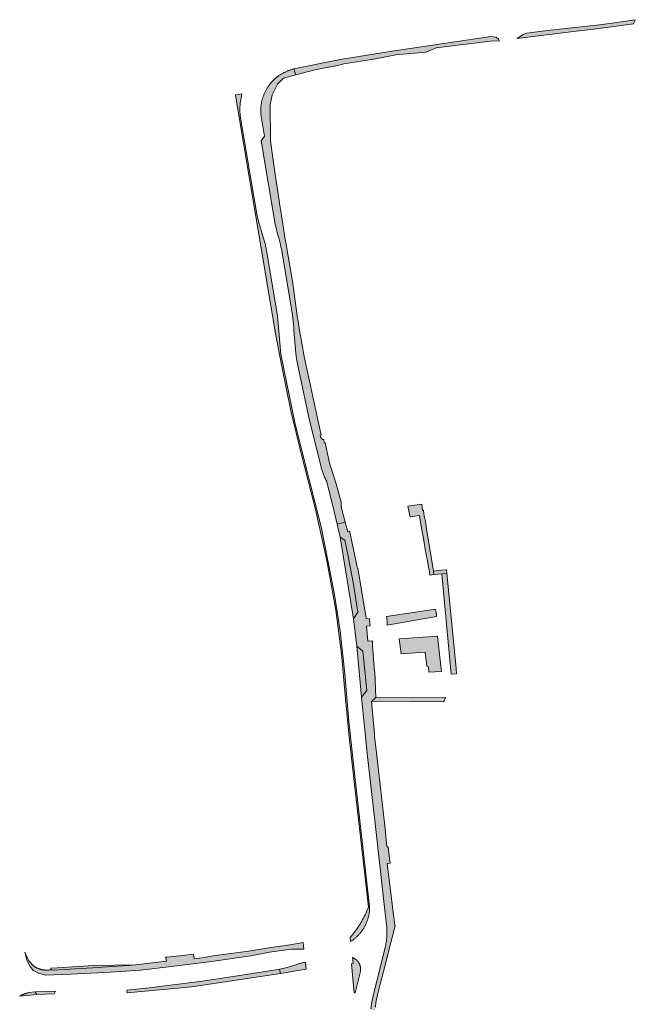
# Model space of a CAD drawing. Extents: x 97094 to 109644, y 463509 to 471969.
# Tile 49 of 256: x 99959 to 100183, y 467504 to 467863. Entities that reach past the tile are written whole.
import ezdxf

# ---------------------------------------------------------------- set-up
doc = ezdxf.new("R2010")
doc.units = 0
doc.layers.add('109 Onkruidbestrijding elementen', color=6, linetype='Continuous', lineweight=20, true_color=0xff00ff)

msp = doc.modelspace()

# ---------------------------------------------------------------- hatches: boundary and pattern name
at = {"layer": '109 Onkruidbestrijding elementen', "true_color": 0xff00ff}
for points in [[(100161.04, 467858.43), (100166.35, 467859.09), (100166.4, 467859.1), (100174.93, 467860.12), (100181.93, 467861.11), (100182.56, 467862.66), (100179.14, 467862.1), (100174.2, 467861.34), (100169.57, 467860.81), (100151.62, 467858.8), (100143.01, 467857.74), (100141.56, 467857.18), (100139.52, 467855.78), (100161.04, 467858.43)], [(100133.1, 467854.87), (100133.01, 467855.06), (100132.83, 467855.53), (100131.93, 467856.32), (100129.99, 467856.53), (100115.29, 467854.37), (100094.09, 467851.22), (100075.14, 467848.18), (100058.3, 467844.73), (100059, 467842.59), (100065.98, 467844.44), (100074.16, 467845.95), (100076.54, 467846.59), (100087.3, 467848.26), (100087.45, 467848.29), (100095.4, 467849.86), (100106.36, 467850.86), (100110.11, 467852.36), (100130.81, 467854.95), (100133.1, 467854.87)], [(100070.16, 467694.83), (100072.53, 467685.73), (100074.1, 467679.11), (100076.97, 467679.83), (100075.5, 467685.33), (100075.57, 467687.02), (100073.71, 467693.71), (100071.24, 467701.23), (100069.7, 467708.67), (100069.39, 467708.65), (100069.22, 467709.86), (100068.66, 467709.87), (100068.44, 467710.44), (100068.17, 467710.44), (100067.93, 467711.28), (100068.27, 467711.41), (100062.03, 467740.11), (100060.25, 467750.39), (100059.72, 467753.5), (100059.64, 467754.07), (100057.81, 467767.54), (100056.93, 467772.33), (100055.48, 467780.89), (100055.17, 467782.68), (100053.82, 467791.37), (100053.38, 467794.25), (100051.31, 467808.04), (100049.83, 467818.57), (100049.82, 467818.6), (100049.82, 467818.62), (100049.68, 467831.66), (100050.47, 467835.28), (100052.32, 467839.18), (100054.5, 467841.39), (100059, 467842.59), (100058.3, 467844.73), (100058.05, 467844.67), (100057.8, 467844.6), (100057.55, 467844.53), (100057.3, 467844.46), (100057.05, 467844.38), (100056.8, 467844.3), (100056.56, 467844.21), (100056.31, 467844.12), (100056.07, 467844.03), (100055.83, 467843.93), (100055.59, 467843.83), (100055.35, 467843.72), (100055.12, 467843.61), (100054.89, 467843.49), (100054.65, 467843.38), (100054.42, 467843.25), (100054.2, 467843.13), (100053.97, 467843), (100053.75, 467842.87), (100053.53, 467842.73), (100053.31, 467842.59), (100053.09, 467842.44), (100052.88, 467842.29), (100052.67, 467842.14), (100052.46, 467841.99), (100052.25, 467841.83), (100052.05, 467841.67), (100051.85, 467841.5), (100051.65, 467841.33), (100051.45, 467841.16), (100051.26, 467840.99), (100051.07, 467840.81), (100050.88, 467840.63), (100050.7, 467840.44), (100050.52, 467840.25), (100050.34, 467840.06), (100050.17, 467839.87), (100050, 467839.67), (100049.83, 467839.47), (100049.67, 467839.27), (100049.51, 467839.07), (100049.35, 467838.86), (100049.2, 467838.65), (100049.05, 467838.43), (100048.9, 467838.22), (100048.76, 467838), (100048.62, 467837.78), (100048.48, 467837.56), (100048.35, 467837.34), (100048.22, 467837.11), (100048.1, 467836.88), (100047.98, 467836.65), (100047.86, 467836.42), (100047.75, 467836.18), (100047.64, 467835.95), (100047.54, 467835.71), (100047.44, 467835.47), (100047.34, 467835.23), (100047.25, 467834.98), (100047.16, 467834.74), (100047.08, 467834.49), (100047, 467834.24), (100046.92, 467833.99), (100046.85, 467833.74), (100046.78, 467833.49), (100046.72, 467833.24), (100046.66, 467832.99), (100046.6, 467832.73), (100046.55, 467832.48), (100046.51, 467832.22), (100046.46, 467831.97), (100046.43, 467831.71), (100046.39, 467831.45), (100046.36, 467831.19), (100046.34, 467830.93), (100046.32, 467830.67), (100046.3, 467830.41), (100046.29, 467830.15), (100046.28, 467829.89), (100046.28, 467829.63), (100046.28, 467829.37), (100046.29, 467829.11), (100046.3, 467828.85), (100046.31, 467828.59), (100046.33, 467828.33), (100046.35, 467828.07), (100046.38, 467827.82), (100046.41, 467827.56), (100047.63, 467820.26), (100046.44, 467818.55), (100051.57, 467788.21), (100051.97, 467786.23), (100052.5, 467784.28), (100052.72, 467783.58), (100052.93, 467782.87), (100053.13, 467782.16), (100053.31, 467781.44), (100053.47, 467780.72), (100053.63, 467780), (100053.77, 467779.27), (100053.9, 467778.54), (100057.8, 467755.17), (100057.95, 467754.07), (100058.08, 467752.96), (100058.18, 467751.85), (100058.26, 467750.73), (100058.32, 467749.62), (100059.07, 467741.24), (100059.33, 467739.26), (100060.24, 467734.45), (100064.04, 467716.79), (100068.21, 467699.95), (100068.29, 467699.59), (100068.39, 467699.24), (100068.49, 467698.89), (100068.59, 467698.54), (100068.71, 467698.19), (100068.83, 467697.84), (100068.95, 467697.5), (100069.08, 467697.16), (100069.22, 467696.82), (100069.36, 467696.48), (100069.51, 467696.14), (100069.66, 467695.81), (100069.82, 467695.48), (100069.99, 467695.16), (100070.16, 467694.83)], [(100039.43, 467835.67), (100038.03, 467835.43), (100037.06, 467835.27), (100038.09, 467829.19), (100046.35, 467780.28), (100051.69, 467748.41), (100053.79, 467737.06), (100057.23, 467720.31), (100060.96, 467704.78), (100066.22, 467684.36), (100070.33, 467665.83), (100073.54, 467647.73), (100075.69, 467631.88), (100077.17, 467615.45), (100078.46, 467601.58), (100080.48, 467583.22), (100084.47, 467548.32), (100085.51, 467539.69), (100085.9, 467539.88), (100080.25, 467589.52), (100078.35, 467607.38), (100076.86, 467624.55), (100075.16, 467640.19), (100073.02, 467654.07), (100068.32, 467677.65), (100058.8, 467715.48), (100053.53, 467740.93), (100052.33, 467754.89), (100048.35, 467778.66), (100048.29, 467779.07), (100048.22, 467779.47), (100048.14, 467779.88), (100048.05, 467780.28), (100047.95, 467780.68), (100047.85, 467781.09), (100047.74, 467781.48), (100047.62, 467781.88), (100047.49, 467782.27), (100045.85, 467788.06), (100045.73, 467788.4), (100045.61, 467788.74), (100045.5, 467789.09), (100045.4, 467789.44), (100045.3, 467789.79), (100045.22, 467790.14), (100045.13, 467790.5), (100045.06, 467790.85), (100044.99, 467791.21), (100044.92, 467791.57), (100044.87, 467791.93), (100039.2, 467825.48), (100039.13, 467825.82), (100039.06, 467826.16), (100039, 467826.5), (100038.94, 467826.85), (100038.89, 467827.19), (100038.84, 467827.53), (100038.8, 467827.88), (100038.77, 467828.23), (100038.74, 467828.57), (100038.72, 467828.92), (100038.71, 467829.27), (100038.7, 467829.62), (100038.69, 467829.96), (100038.7, 467830.31), (100038.71, 467830.66), (100038.72, 467831.01), (100038.74, 467831.35), (100038.77, 467831.7), (100038.8, 467832.05), (100038.84, 467832.39), (100038.89, 467832.74), (100038.94, 467833.08), (100039, 467833.42), (100039.43, 467835.67)], [(100107.85, 467660.54), (100109.3, 467660.69), (100109.09, 467661.99), (100106.61, 467677.38), (100106.07, 467680.69), (100105.89, 467681.2), (100105.53, 467683.86), (100105.61, 467684.12), (100105.16, 467684.05), (100104.92, 467686.29), (100099.85, 467685.6), (100100.28, 467683.35), (100100.59, 467681.69), (100103.99, 467682.23), (100104.36, 467679.92), (100104.49, 467679.11), (100105.04, 467676.23), (100105.23, 467675.16), (100105.86, 467671.67), (100106.03, 467670.73), (100106.63, 467667.34), (100106.82, 467666.26), (100107.44, 467662.79), (100107.63, 467661.75), (100107.85, 467660.54)], [(100082.97, 467616.13), (100085.09, 467594.46), (100088.15, 467567.9), (100091.23, 467540.6), (100092.16, 467532.28), (100092.19, 467531.82), (100092.2, 467531.36), (100092.21, 467530.91), (100092.21, 467530.45), (100092.2, 467529.99), (100092.19, 467529.53), (100092.16, 467529.07), (100092.13, 467528.61), (100092.08, 467528.16), (100092.03, 467527.7), (100091.97, 467527.24), (100091.91, 467526.79), (100091.83, 467526.34), (100091.75, 467525.89), (100091.65, 467525.44), (100091.55, 467524.99), (100089.64, 467517.14), (100087.45, 467508.43), (100086.59, 467504.57), (100086.38, 467502.62), (100086.39, 467502.25), (100087.88, 467502.18), (100087.98, 467503.3), (100088.17, 467504.9), (100088.75, 467507.77), (100089.85, 467512.08), (100090.93, 467516.29), (100092.25, 467521.46), (100092.79, 467523.55), (100095.18, 467532.92), (100095.02, 467532.97), (100094.91, 467533.91), (100092.33, 467555.58), (100093.32, 467555.66), (100093.01, 467558.39), (100092.65, 467561.6), (100092.21, 467561.58), (100091.54, 467568.15), (100088.47, 467594.82), (100087.64, 467601.77), (100087.72, 467602.71), (100086.55, 467614.53), (100088.12, 467615.91), (100087.75, 467625.28), (100087.62, 467625.27), (100086.93, 467634.84), (100086.91, 467636.6), (100085.24, 467636.53), (100084.76, 467641.91), (100086.1, 467641.99), (100085.85, 467644.62), (100084.69, 467644.71), (100084.65, 467644.93), (100081.64, 467663.01), (100081.46, 467662.95), (100078.7, 467676.17), (100078.64, 467676.45), (100078.45, 467676.44), (100077.92, 467676.28), (100076.97, 467679.83), (100074.1, 467679.11), (100074.35, 467678.02), (100075.19, 467674.32), (100076.88, 467673.24), (100078.01, 467667.98), (100079.92, 467657.79), (100081.65, 467647.03), (100079.99, 467644.65), (100081.23, 467634.64), (100083.47, 467632.89), (100084.88, 467618.48), (100082.97, 467616.13)], [(100079.99, 467644.65), (100081.65, 467647.03), (100079.92, 467657.79), (100078.01, 467667.98), (100076.88, 467673.24), (100075.19, 467674.32), (100079.99, 467644.65)], [(100112.15, 467660.99), (100114.04, 467661.19), (100113.92, 467662.42), (100112.03, 467662.25), (100109.09, 467661.99), (100109.3, 467660.69), (100112.15, 467660.99)], [(100115.39, 467625.62), (100115.5, 467624.42), (100117.5, 467624.54), (100117.38, 467626.57), (100114.04, 467661.19), (100112.15, 467660.99), (100115.39, 467625.62)], [(100109.85, 467648.16), (100092.04, 467645.43), (100092.12, 467645.08), (100092.24, 467643.09), (100092.24, 467643.08), (100092.26, 467642.66), (100092.28, 467642.3), (100110.26, 467645.43), (100110.19, 467646.19), (100109.85, 467648.16)], [(100106.65, 467627.31), (100107.34, 467627.16), (100107.46, 467625.13), (100112, 467625.41), (100111.78, 467627.42), (100110.61, 467638.25), (100096.67, 467637.3), (100097.42, 467631.89), (100106.14, 467632.5), (100106.65, 467627.31)], [(100082.97, 467616.13), (100084.88, 467618.48), (100083.47, 467632.89), (100081.23, 467634.64), (100082.97, 467616.13)], [(100088.12, 467615.91), (100086.55, 467614.53), (100089.4, 467614.6), (100112.86, 467614.45), (100112.87, 467614.51), (100113.46, 467615.99), (100113.43, 467615.99), (100089.21, 467615.84), (100088.12, 467615.91)], [(100085.9, 467539.88), (100085.51, 467539.69), (100085.43, 467539.69), (100085.21, 467539.1), (100084.97, 467538.52), (100084.73, 467537.95), (100084.47, 467537.37), (100084.21, 467536.81), (100083.93, 467536.24), (100083.65, 467535.69), (100083.35, 467535.13), (100083.05, 467534.59), (100082.74, 467534.04), (100082.41, 467533.51), (100082.08, 467532.98), (100081.74, 467532.45), (100081.39, 467531.93), (100081.03, 467531.42), (100080.66, 467530.91), (100080.28, 467530.41), (100079.9, 467529.92), (100079.5, 467529.43), (100079.1, 467528.95), (100078.81, 467528.58), (100078.97, 467527.15), (100079.18, 467527.28), (100079.38, 467527.42), (100079.59, 467527.56), (100079.79, 467527.7), (100079.99, 467527.85), (100080.19, 467528), (100080.38, 467528.16), (100080.57, 467528.31), (100080.76, 467528.48), (100080.95, 467528.64), (100081.13, 467528.81), (100081.31, 467528.98), (100081.49, 467529.15), (100081.67, 467529.33), (100081.84, 467529.5), (100082.01, 467529.69), (100082.17, 467529.87), (100082.34, 467530.06), (100082.5, 467530.25), (100082.65, 467530.44), (100082.81, 467530.64), (100082.96, 467530.83), (100083.1, 467531.03), (100083.25, 467531.24), (100083.39, 467531.44), (100083.52, 467531.65), (100083.66, 467531.86), (100083.79, 467532.07), (100083.91, 467532.28), (100084.04, 467532.5), (100084.15, 467532.72), (100084.27, 467532.94), (100084.38, 467533.16), (100084.49, 467533.38), (100084.59, 467533.61), (100084.69, 467533.84), (100084.79, 467534.07), (100084.88, 467534.3), (100084.97, 467534.53), (100085.05, 467534.76), (100085.14, 467535), (100085.21, 467535.23), (100085.29, 467535.47), (100085.35, 467535.71), (100085.42, 467535.95), (100085.48, 467536.19), (100085.54, 467536.43), (100085.59, 467536.67), (100085.64, 467536.92), (100085.68, 467537.16), (100085.72, 467537.41), (100085.76, 467537.65), (100085.79, 467537.9), (100085.82, 467538.14), (100085.85, 467538.39), (100085.87, 467538.64), (100085.88, 467538.89), (100085.89, 467539.13), (100085.9, 467539.38), (100085.9, 467539.63), (100085.9, 467539.88)], [(99978.78, 467517.18), (99975.12, 467516.95), (99970.14, 467516.76), (99970.04, 467516.76), (99970.02, 467516.91), (99969.89, 467516.88), (99969.75, 467516.86), (99969.62, 467516.84), (99969.49, 467516.81), (99969.35, 467516.8), (99969.22, 467516.78), (99969.08, 467516.77), (99968.95, 467516.75), (99968.81, 467516.74), (99968.67, 467516.74), (99968.54, 467516.73), (99968.4, 467516.73), (99968.27, 467516.73), (99968.13, 467516.73), (99968, 467516.74), (99967.86, 467516.74), (99967.72, 467516.75), (99967.59, 467516.76), (99967.45, 467516.78), (99967.32, 467516.79), (99967.18, 467516.81), (99967.05, 467516.83), (99966.92, 467516.86), (99966.78, 467516.88), (99966.65, 467516.91), (99966.52, 467516.94), (99966.38, 467516.97), (99966.25, 467517.01), (99966.12, 467517.04), (99965.99, 467517.08), (99965.86, 467517.12), (99965.73, 467517.16), (99965.61, 467517.21), (99965.48, 467517.26), (99965.35, 467517.31), (99965.23, 467517.36), (99965.1, 467517.41), (99964.98, 467517.47), (99964.85, 467517.53), (99964.73, 467517.59), (99964.61, 467517.65), (99964.49, 467517.71), (99964.37, 467517.78), (99964.26, 467517.85), (99964.14, 467517.92), (99964.03, 467517.99), (99963.91, 467518.06), (99963.8, 467518.14), (99963.69, 467518.22), (99963.58, 467518.3), (99961.96, 467519.98), (99961.12, 467521.6), (99960.45, 467523.22), (99961.18, 467520.33), (99962.39, 467518.01), (99963.46, 467516.56), (99965.44, 467515.58), (99968.07, 467514.86), (99977.26, 467515.28), (99991.64, 467515.97), (100002.47, 467516.68), (100008.72, 467517.41), (100017.63, 467518.54), (100028.39, 467519.87), (100042.67, 467522), (100049.48, 467523.24), (100057.41, 467524.39), (100062, 467524.38), (100061.72, 467526.85), (100056.81, 467525.91), (100049.18, 467524.84), (100041.79, 467523.68), (100028.98, 467521.91), (100025.7, 467521.32), (100022.09, 467520.8), (100021.85, 467522.38), (100021.83, 467522.54), (100017.77, 467522.12), (100012.12, 467521.51), (100011.64, 467521.44), (100011.69, 467521.18), (100011.94, 467519.95), (100000.86, 467518.72), (99998.23, 467518.39), (99992.11, 467518.01), (99985.2, 467517.58), (99978.78, 467517.18)], [(99969.95, 467517.42), (99970.02, 467516.91), (99970.04, 467516.76), (99970.14, 467516.76), (99975.12, 467516.95), (99978.78, 467517.18), (99985.2, 467517.58), (99992.11, 467518.01), (99998.23, 467518.39), (100000.86, 467518.72), (99985.42, 467518.45), (99972.23, 467517.55), (99969.95, 467517.42)], [(100053.05, 467517.07), (100053.42, 467515.47), (100062.84, 467517.14), (100062.55, 467519.62), (100061.76, 467519.48), (100055.9, 467517.7), (100053.05, 467517.07)], [(100080.68, 467508.47), (100082.52, 467516.2), (100082.54, 467516.28), (100082.55, 467516.35), (100082.56, 467516.42), (100082.57, 467516.5), (100082.58, 467516.57), (100082.59, 467516.64), (100082.6, 467516.72), (100082.6, 467516.79), (100082.61, 467516.87), (100082.61, 467516.94), (100082.61, 467517.02), (100082.61, 467517.09), (100082.61, 467517.17), (100082.61, 467517.24), (100082.6, 467517.32), (100082.6, 467517.39), (100082.59, 467517.46), (100082.59, 467517.54), (100082.58, 467517.61), (100082.57, 467517.69), (100082.56, 467517.76), (100082.55, 467517.83), (100082.53, 467517.91), (100082.52, 467517.98), (100082.5, 467518.05), (100082.49, 467518.13), (100082.47, 467518.2), (100082.45, 467518.27), (100082.43, 467518.34), (100082.41, 467518.41), (100082.38, 467518.49), (100082.36, 467518.56), (100082.34, 467518.63), (100082.31, 467518.7), (100082.28, 467518.77), (100082.25, 467518.83), (100082.22, 467518.9), (100082.19, 467518.97), (100082.16, 467519.04), (100082.13, 467519.1), (100082.09, 467519.17), (100082.06, 467519.24), (100082.02, 467519.3), (100081.98, 467519.37), (100081.95, 467519.43), (100081.91, 467519.49), (100081.86, 467519.56), (100081.82, 467519.62), (100081.78, 467519.68), (100081.74, 467519.74), (100081.69, 467519.8), (100081.65, 467519.86), (100081.6, 467519.92), (100081.55, 467519.97), (100081.5, 467520.03), (100081.45, 467520.09), (100081.4, 467520.14), (100081.35, 467520.2), (100081.3, 467520.25), (100081.25, 467520.3), (100081.19, 467520.35), (100081.14, 467520.4), (100081.08, 467520.45), (100081.03, 467520.5), (100080.97, 467520.55), (100080.91, 467520.6), (100080.85, 467520.64), (100080.79, 467520.69), (100080.73, 467520.73), (100080.67, 467520.77), (100080.61, 467520.82), (100080.55, 467520.86), (100080.48, 467520.9), (100080.42, 467520.93), (100080.36, 467520.97), (100080.29, 467521.01), (100080.22, 467521.04), (100080.16, 467521.08), (100080.09, 467521.11), (100080.02, 467521.14), (100079.96, 467521.18), (100079.89, 467521.21), (100079.82, 467521.23), (100079.75, 467521.26), (100079.68, 467521.29), (100079.61, 467521.31), (100079.87, 467519.1), (100079.31, 467519.05), (100079.56, 467516.39), (100080.26, 467508.48), (100080.68, 467508.47)], [(100021.17, 467510.64), (100053.42, 467515.47), (100053.05, 467517.07), (100046.38, 467516.01), (100033.03, 467513.9), (100024.06, 467512.6), (100005.66, 467510.26), (99997.61, 467509.43), (99997.56, 467508.84), (99997.67, 467508.43), (100021.17, 467510.64)], [(99964.77, 467507.91), (99964.24, 467508.86), (99961.65, 467508.59), (99961.66, 467508.49), (99961.48, 467508.45), (99961.3, 467508.41), (99961.12, 467508.36), (99960.94, 467508.31), (99960.77, 467508.25), (99960.59, 467508.19), (99960.41, 467508.13), (99960.24, 467508.07), (99960.07, 467508), (99959.89, 467507.93), (99959.72, 467507.85), (99959.55, 467507.78), (99959.38, 467507.7), (99959.22, 467507.62), (99959.05, 467507.53), (99958.89, 467507.44), (99958.73, 467507.35), (99958.57, 467507.26), (99964.77, 467507.91)], [(99964.77, 467507.91), (99971.09, 467508.14), (99971.64, 467509.1), (99964.24, 467508.86), (99964.77, 467507.91)]]:
    msp.add_hatch(color=6, dxfattribs=at).paths.add_polyline_path(points)

# ---------------------------------------------------------------- linework, layer by layer
at = {"layer": '109 Onkruidbestrijding elementen', "color": 3, "true_color": 0x00ff00}
for points in [[(100161.04, 467858.43), (100166.35, 467859.09), (100166.4, 467859.1), (100174.93, 467860.12), (100181.93, 467861.11), (100182.56, 467862.66), (100179.14, 467862.1), (100174.2, 467861.34), (100169.57, 467860.81), (100151.62, 467858.8), (100143.01, 467857.74), (100141.56, 467857.18), (100139.52, 467855.78), (100161.04, 467858.43)], [(100133.1, 467854.87), (100133.01, 467855.06), (100132.83, 467855.53), (100131.93, 467856.32), (100129.99, 467856.53), (100115.29, 467854.37), (100094.09, 467851.22), (100075.14, 467848.18), (100058.3, 467844.73), (100059, 467842.59), (100065.98, 467844.44), (100074.16, 467845.95), (100076.54, 467846.59), (100087.3, 467848.26), (100087.45, 467848.29), (100095.4, 467849.86), (100106.36, 467850.86), (100110.11, 467852.36), (100130.81, 467854.95), (100133.1, 467854.87)], [(100070.16, 467694.83), (100072.53, 467685.73), (100074.1, 467679.11), (100076.97, 467679.83), (100075.5, 467685.33), (100075.57, 467687.02), (100073.71, 467693.71), (100071.24, 467701.23), (100069.7, 467708.67), (100069.39, 467708.65), (100069.22, 467709.86), (100068.66, 467709.87), (100068.44, 467710.44), (100068.17, 467710.44), (100067.93, 467711.28), (100068.27, 467711.41), (100062.03, 467740.11), (100060.25, 467750.39), (100059.72, 467753.5), (100059.64, 467754.07), (100057.81, 467767.54), (100056.93, 467772.33), (100055.48, 467780.89), (100055.17, 467782.68), (100053.82, 467791.37), (100053.38, 467794.25), (100051.31, 467808.04), (100049.83, 467818.57), (100049.82, 467818.6), (100049.82, 467818.62), (100049.68, 467831.66), (100050.47, 467835.28), (100052.32, 467839.18), (100054.5, 467841.39), (100059, 467842.59), (100058.3, 467844.73), (100058.05, 467844.67), (100057.8, 467844.6), (100057.55, 467844.53), (100057.3, 467844.46), (100057.05, 467844.38), (100056.8, 467844.3), (100056.56, 467844.21), (100056.31, 467844.12), (100056.07, 467844.03), (100055.83, 467843.93), (100055.59, 467843.83), (100055.35, 467843.72), (100055.12, 467843.61), (100054.89, 467843.49), (100054.65, 467843.38), (100054.42, 467843.25), (100054.2, 467843.13), (100053.97, 467843), (100053.75, 467842.87), (100053.53, 467842.73), (100053.31, 467842.59), (100053.09, 467842.44), (100052.88, 467842.29), (100052.67, 467842.14), (100052.46, 467841.99), (100052.25, 467841.83), (100052.05, 467841.67), (100051.85, 467841.5), (100051.65, 467841.33), (100051.45, 467841.16), (100051.26, 467840.99), (100051.07, 467840.81), (100050.88, 467840.63), (100050.7, 467840.44), (100050.52, 467840.25), (100050.34, 467840.06), (100050.17, 467839.87), (100050, 467839.67), (100049.83, 467839.47), (100049.67, 467839.27), (100049.51, 467839.07), (100049.35, 467838.86), (100049.2, 467838.65), (100049.05, 467838.43), (100048.9, 467838.22), (100048.76, 467838), (100048.62, 467837.78), (100048.48, 467837.56), (100048.35, 467837.34), (100048.22, 467837.11), (100048.1, 467836.88), (100047.98, 467836.65), (100047.86, 467836.42), (100047.75, 467836.18), (100047.64, 467835.95), (100047.54, 467835.71), (100047.44, 467835.47), (100047.34, 467835.23), (100047.25, 467834.98), (100047.16, 467834.74), (100047.08, 467834.49), (100047, 467834.24), (100046.92, 467833.99), (100046.85, 467833.74), (100046.78, 467833.49), (100046.72, 467833.24), (100046.66, 467832.99), (100046.6, 467832.73), (100046.55, 467832.48), (100046.51, 467832.22), (100046.46, 467831.97), (100046.43, 467831.71), (100046.39, 467831.45), (100046.36, 467831.19), (100046.34, 467830.93), (100046.32, 467830.67), (100046.3, 467830.41), (100046.29, 467830.15), (100046.28, 467829.89), (100046.28, 467829.63), (100046.28, 467829.37), (100046.29, 467829.11), (100046.3, 467828.85), (100046.31, 467828.59), (100046.33, 467828.33), (100046.35, 467828.07), (100046.38, 467827.82), (100046.41, 467827.56), (100047.63, 467820.26), (100046.44, 467818.55), (100051.57, 467788.21), (100051.97, 467786.23), (100052.5, 467784.28), (100052.72, 467783.58), (100052.93, 467782.87), (100053.13, 467782.16), (100053.31, 467781.44), (100053.47, 467780.72), (100053.63, 467780), (100053.77, 467779.27), (100053.9, 467778.54), (100057.8, 467755.17), (100057.95, 467754.07), (100058.08, 467752.96), (100058.18, 467751.85), (100058.26, 467750.73), (100058.32, 467749.62), (100059.07, 467741.24), (100059.33, 467739.26), (100060.24, 467734.45), (100064.04, 467716.79), (100068.21, 467699.95), (100068.29, 467699.59), (100068.39, 467699.24), (100068.49, 467698.89), (100068.59, 467698.54), (100068.71, 467698.19), (100068.83, 467697.84), (100068.95, 467697.5), (100069.08, 467697.16), (100069.22, 467696.82), (100069.36, 467696.48), (100069.51, 467696.14), (100069.66, 467695.81), (100069.82, 467695.48), (100069.99, 467695.16), (100070.16, 467694.83)], [(100039.43, 467835.67), (100038.03, 467835.43), (100037.06, 467835.27), (100038.09, 467829.19), (100046.35, 467780.28), (100051.69, 467748.41), (100053.79, 467737.06), (100057.23, 467720.31), (100060.96, 467704.78), (100066.22, 467684.36), (100070.33, 467665.83), (100073.54, 467647.73), (100075.69, 467631.88), (100077.17, 467615.45), (100078.46, 467601.58), (100080.48, 467583.22), (100084.47, 467548.32), (100085.51, 467539.69), (100085.9, 467539.88), (100080.25, 467589.52), (100078.35, 467607.38), (100076.86, 467624.55), (100075.16, 467640.19), (100073.02, 467654.07), (100068.32, 467677.65), (100058.8, 467715.48), (100053.53, 467740.93), (100052.33, 467754.89), (100048.35, 467778.66), (100048.29, 467779.07), (100048.22, 467779.47), (100048.14, 467779.88), (100048.05, 467780.28), (100047.95, 467780.68), (100047.85, 467781.09), (100047.74, 467781.48), (100047.62, 467781.88), (100047.49, 467782.27), (100045.85, 467788.06), (100045.73, 467788.4), (100045.61, 467788.74), (100045.5, 467789.09), (100045.4, 467789.44), (100045.3, 467789.79), (100045.22, 467790.14), (100045.13, 467790.5), (100045.06, 467790.85), (100044.99, 467791.21), (100044.92, 467791.57), (100044.87, 467791.93), (100039.2, 467825.48), (100039.13, 467825.82), (100039.06, 467826.16), (100039, 467826.5), (100038.94, 467826.85), (100038.89, 467827.19), (100038.84, 467827.53), (100038.8, 467827.88), (100038.77, 467828.23), (100038.74, 467828.57), (100038.72, 467828.92), (100038.71, 467829.27), (100038.7, 467829.62), (100038.69, 467829.96), (100038.7, 467830.31), (100038.71, 467830.66), (100038.72, 467831.01), (100038.74, 467831.35), (100038.77, 467831.7), (100038.8, 467832.05), (100038.84, 467832.39), (100038.89, 467832.74), (100038.94, 467833.08), (100039, 467833.42), (100039.43, 467835.67)], [(100107.85, 467660.54), (100109.3, 467660.69), (100109.09, 467661.99), (100106.61, 467677.38), (100106.07, 467680.69), (100105.89, 467681.2), (100105.53, 467683.86), (100105.61, 467684.12), (100105.16, 467684.05), (100104.92, 467686.29), (100099.85, 467685.6), (100100.28, 467683.35), (100100.59, 467681.69), (100103.99, 467682.23), (100104.36, 467679.92), (100104.49, 467679.11), (100105.04, 467676.23), (100105.23, 467675.16), (100105.86, 467671.67), (100106.03, 467670.73), (100106.63, 467667.34), (100106.82, 467666.26), (100107.44, 467662.79), (100107.63, 467661.75), (100107.85, 467660.54)], [(100079.99, 467644.65), (100081.65, 467647.03), (100079.92, 467657.79), (100078.01, 467667.98), (100076.88, 467673.24), (100075.19, 467674.32), (100079.99, 467644.65)], [(100112.15, 467660.99), (100114.04, 467661.19), (100113.92, 467662.42), (100112.03, 467662.25), (100109.09, 467661.99), (100109.3, 467660.69), (100112.15, 467660.99)], [(100115.39, 467625.62), (100115.5, 467624.42), (100117.5, 467624.54), (100117.38, 467626.57), (100114.04, 467661.19), (100112.15, 467660.99), (100115.39, 467625.62)], [(100109.85, 467648.16), (100092.04, 467645.43), (100092.12, 467645.08), (100092.24, 467643.09), (100092.24, 467643.08), (100092.26, 467642.66), (100092.28, 467642.3), (100110.26, 467645.43), (100110.19, 467646.19), (100109.85, 467648.16)], [(100106.65, 467627.31), (100107.34, 467627.16), (100107.46, 467625.13), (100112, 467625.41), (100111.78, 467627.42), (100110.61, 467638.25), (100096.67, 467637.3), (100097.42, 467631.89), (100106.14, 467632.5), (100106.65, 467627.31)], [(100082.97, 467616.13), (100084.88, 467618.48), (100083.47, 467632.89), (100081.23, 467634.64), (100082.97, 467616.13)], [(100088.12, 467615.91), (100086.55, 467614.53), (100089.4, 467614.6), (100112.86, 467614.45), (100112.87, 467614.51), (100113.46, 467615.99), (100113.43, 467615.99), (100089.21, 467615.84), (100088.12, 467615.91)], [(100085.9, 467539.88), (100085.51, 467539.69), (100085.43, 467539.69), (100085.21, 467539.1), (100084.97, 467538.52), (100084.73, 467537.95), (100084.47, 467537.37), (100084.21, 467536.81), (100083.93, 467536.24), (100083.65, 467535.69), (100083.35, 467535.13), (100083.05, 467534.59), (100082.74, 467534.04), (100082.41, 467533.51), (100082.08, 467532.98), (100081.74, 467532.45), (100081.39, 467531.93), (100081.03, 467531.42), (100080.66, 467530.91), (100080.28, 467530.41), (100079.9, 467529.92), (100079.5, 467529.43), (100079.1, 467528.95), (100078.81, 467528.58), (100078.97, 467527.15), (100079.18, 467527.28), (100079.38, 467527.42), (100079.59, 467527.56), (100079.79, 467527.7), (100079.99, 467527.85), (100080.19, 467528), (100080.38, 467528.16), (100080.57, 467528.31), (100080.76, 467528.48), (100080.95, 467528.64), (100081.13, 467528.81), (100081.31, 467528.98), (100081.49, 467529.15), (100081.67, 467529.33), (100081.84, 467529.5), (100082.01, 467529.69), (100082.17, 467529.87), (100082.34, 467530.06), (100082.5, 467530.25), (100082.65, 467530.44), (100082.81, 467530.64), (100082.96, 467530.83), (100083.1, 467531.03), (100083.25, 467531.24), (100083.39, 467531.44), (100083.52, 467531.65), (100083.66, 467531.86), (100083.79, 467532.07), (100083.91, 467532.28), (100084.04, 467532.5), (100084.15, 467532.72), (100084.27, 467532.94), (100084.38, 467533.16), (100084.49, 467533.38), (100084.59, 467533.61), (100084.69, 467533.84), (100084.79, 467534.07), (100084.88, 467534.3), (100084.97, 467534.53), (100085.05, 467534.76), (100085.14, 467535), (100085.21, 467535.23), (100085.29, 467535.47), (100085.35, 467535.71), (100085.42, 467535.95), (100085.48, 467536.19), (100085.54, 467536.43), (100085.59, 467536.67), (100085.64, 467536.92), (100085.68, 467537.16), (100085.72, 467537.41), (100085.76, 467537.65), (100085.79, 467537.9), (100085.82, 467538.14), (100085.85, 467538.39), (100085.87, 467538.64), (100085.88, 467538.89), (100085.89, 467539.13), (100085.9, 467539.38), (100085.9, 467539.63), (100085.9, 467539.88)], [(99978.78, 467517.18), (99975.12, 467516.95), (99970.14, 467516.76), (99970.04, 467516.76), (99970.02, 467516.91), (99969.89, 467516.88), (99969.75, 467516.86), (99969.62, 467516.84), (99969.49, 467516.81), (99969.35, 467516.8), (99969.22, 467516.78), (99969.08, 467516.77), (99968.95, 467516.75), (99968.81, 467516.74), (99968.67, 467516.74), (99968.54, 467516.73), (99968.4, 467516.73), (99968.27, 467516.73), (99968.13, 467516.73), (99968, 467516.74), (99967.86, 467516.74), (99967.72, 467516.75), (99967.59, 467516.76), (99967.45, 467516.78), (99967.32, 467516.79), (99967.18, 467516.81), (99967.05, 467516.83), (99966.92, 467516.86), (99966.78, 467516.88), (99966.65, 467516.91), (99966.52, 467516.94), (99966.38, 467516.97), (99966.25, 467517.01), (99966.12, 467517.04), (99965.99, 467517.08), (99965.86, 467517.12), (99965.73, 467517.16), (99965.61, 467517.21), (99965.48, 467517.26), (99965.35, 467517.31), (99965.23, 467517.36), (99965.1, 467517.41), (99964.98, 467517.47), (99964.85, 467517.53), (99964.73, 467517.59), (99964.61, 467517.65), (99964.49, 467517.71), (99964.37, 467517.78), (99964.26, 467517.85), (99964.14, 467517.92), (99964.03, 467517.99), (99963.91, 467518.06), (99963.8, 467518.14), (99963.69, 467518.22), (99963.58, 467518.3), (99961.96, 467519.98), (99961.12, 467521.6), (99960.45, 467523.22), (99961.18, 467520.33), (99962.39, 467518.01), (99963.46, 467516.56), (99965.44, 467515.58), (99968.07, 467514.86), (99977.26, 467515.28), (99991.64, 467515.97), (100002.47, 467516.68), (100008.72, 467517.41), (100017.63, 467518.54), (100028.39, 467519.87), (100042.67, 467522), (100049.48, 467523.24), (100057.41, 467524.39), (100062, 467524.38), (100061.72, 467526.85), (100056.81, 467525.91), (100049.18, 467524.84), (100041.79, 467523.68), (100028.98, 467521.91), (100025.7, 467521.32), (100022.09, 467520.8), (100021.85, 467522.38), (100021.83, 467522.54), (100017.77, 467522.12), (100012.12, 467521.51), (100011.64, 467521.44), (100011.69, 467521.18), (100011.94, 467519.95), (100000.86, 467518.72), (99998.23, 467518.39), (99992.11, 467518.01), (99985.2, 467517.58), (99978.78, 467517.18)], [(99969.95, 467517.42), (99970.02, 467516.91), (99970.04, 467516.76), (99970.14, 467516.76), (99975.12, 467516.95), (99978.78, 467517.18), (99985.2, 467517.58), (99992.11, 467518.01), (99998.23, 467518.39), (100000.86, 467518.72), (99985.42, 467518.45), (99972.23, 467517.55), (99969.95, 467517.42)], [(100053.05, 467517.07), (100053.42, 467515.47), (100062.84, 467517.14), (100062.55, 467519.62), (100061.76, 467519.48), (100055.9, 467517.7), (100053.05, 467517.07)], [(100080.68, 467508.47), (100082.52, 467516.2), (100082.54, 467516.28), (100082.55, 467516.35), (100082.56, 467516.42), (100082.57, 467516.5), (100082.58, 467516.57), (100082.59, 467516.64), (100082.6, 467516.72), (100082.6, 467516.79), (100082.61, 467516.87), (100082.61, 467516.94), (100082.61, 467517.02), (100082.61, 467517.09), (100082.61, 467517.17), (100082.61, 467517.24), (100082.6, 467517.32), (100082.6, 467517.39), (100082.59, 467517.46), (100082.59, 467517.54), (100082.58, 467517.61), (100082.57, 467517.69), (100082.56, 467517.76), (100082.55, 467517.83), (100082.53, 467517.91), (100082.52, 467517.98), (100082.5, 467518.05), (100082.49, 467518.13), (100082.47, 467518.2), (100082.45, 467518.27), (100082.43, 467518.34), (100082.41, 467518.41), (100082.38, 467518.49), (100082.36, 467518.56), (100082.34, 467518.63), (100082.31, 467518.7), (100082.28, 467518.77), (100082.25, 467518.83), (100082.22, 467518.9), (100082.19, 467518.97), (100082.16, 467519.04), (100082.13, 467519.1), (100082.09, 467519.17), (100082.06, 467519.24), (100082.02, 467519.3), (100081.98, 467519.37), (100081.95, 467519.43), (100081.91, 467519.49), (100081.86, 467519.56), (100081.82, 467519.62), (100081.78, 467519.68), (100081.74, 467519.74), (100081.69, 467519.8), (100081.65, 467519.86), (100081.6, 467519.92), (100081.55, 467519.97), (100081.5, 467520.03), (100081.45, 467520.09), (100081.4, 467520.14), (100081.35, 467520.2), (100081.3, 467520.25), (100081.25, 467520.3), (100081.19, 467520.35), (100081.14, 467520.4), (100081.08, 467520.45), (100081.03, 467520.5), (100080.97, 467520.55), (100080.91, 467520.6), (100080.85, 467520.64), (100080.79, 467520.69), (100080.73, 467520.73), (100080.67, 467520.77), (100080.61, 467520.82), (100080.55, 467520.86), (100080.48, 467520.9), (100080.42, 467520.93), (100080.36, 467520.97), (100080.29, 467521.01), (100080.22, 467521.04), (100080.16, 467521.08), (100080.09, 467521.11), (100080.02, 467521.14), (100079.96, 467521.18), (100079.89, 467521.21), (100079.82, 467521.23), (100079.75, 467521.26), (100079.68, 467521.29), (100079.61, 467521.31), (100079.87, 467519.1), (100079.31, 467519.05), (100079.56, 467516.39), (100080.26, 467508.48), (100080.68, 467508.47)], [(100021.17, 467510.64), (100053.42, 467515.47), (100053.05, 467517.07), (100046.38, 467516.01), (100033.03, 467513.9), (100024.06, 467512.6), (100005.66, 467510.26), (99997.61, 467509.43), (99997.56, 467508.84), (99997.67, 467508.43), (100021.17, 467510.64)], [(99964.77, 467507.91), (99964.24, 467508.86), (99961.65, 467508.59), (99961.66, 467508.49), (99961.48, 467508.45), (99961.3, 467508.41), (99961.12, 467508.36), (99960.94, 467508.31), (99960.77, 467508.25), (99960.59, 467508.19), (99960.41, 467508.13), (99960.24, 467508.07), (99960.07, 467508), (99959.89, 467507.93), (99959.72, 467507.85), (99959.55, 467507.78), (99959.38, 467507.7), (99959.22, 467507.62), (99959.05, 467507.53), (99958.89, 467507.44), (99958.73, 467507.35), (99958.57, 467507.26), (99964.77, 467507.91)], [(99964.77, 467507.91), (99971.09, 467508.14), (99971.64, 467509.1), (99964.24, 467508.86), (99964.77, 467507.91)]]:
    msp.add_lwpolyline(points, close=True, dxfattribs=at)
msp.add_lwpolyline([(100087.98, 467503.3), (100088.17, 467504.9), (100088.75, 467507.77), (100089.85, 467512.08), (100090.93, 467516.29), (100092.25, 467521.46), (100092.79, 467523.55), (100095.18, 467532.92), (100095.02, 467532.97), (100094.91, 467533.91), (100092.33, 467555.58), (100093.32, 467555.66), (100093.01, 467558.39), (100092.65, 467561.6), (100092.21, 467561.58), (100091.54, 467568.15), (100088.47, 467594.82), (100087.64, 467601.77), (100087.72, 467602.71), (100086.55, 467614.53), (100088.12, 467615.91), (100087.75, 467625.28), (100087.62, 467625.27), (100086.93, 467634.84), (100086.91, 467636.6), (100085.24, 467636.53), (100084.76, 467641.91), (100086.1, 467641.99), (100085.85, 467644.62), (100084.69, 467644.71), (100084.65, 467644.93), (100081.64, 467663.01), (100081.46, 467662.95), (100078.7, 467676.17), (100078.64, 467676.45), (100078.45, 467676.44), (100077.92, 467676.28), (100076.97, 467679.83), (100074.1, 467679.11), (100074.35, 467678.02), (100075.19, 467674.32), (100076.88, 467673.24), (100078.01, 467667.98), (100079.92, 467657.79), (100081.65, 467647.03), (100079.99, 467644.65), (100081.23, 467634.64), (100083.47, 467632.89), (100084.88, 467618.48), (100082.97, 467616.13), (100082.97, 467616.13), (100085.09, 467594.46), (100088.15, 467567.9), (100091.23, 467540.6), (100092.16, 467532.28), (100092.19, 467531.82), (100092.2, 467531.36), (100092.21, 467530.91), (100092.21, 467530.45), (100092.2, 467529.99), (100092.19, 467529.53), (100092.16, 467529.07), (100092.13, 467528.61), (100092.08, 467528.16), (100092.03, 467527.7), (100091.97, 467527.24), (100091.91, 467526.79), (100091.83, 467526.34), (100091.75, 467525.89), (100091.65, 467525.44), (100091.55, 467524.99), (100089.64, 467517.14), (100087.45, 467508.43), (100086.59, 467504.57), (100086.38, 467502.62)], dxfattribs=at)

doc.saveas('drawing.dxf')
